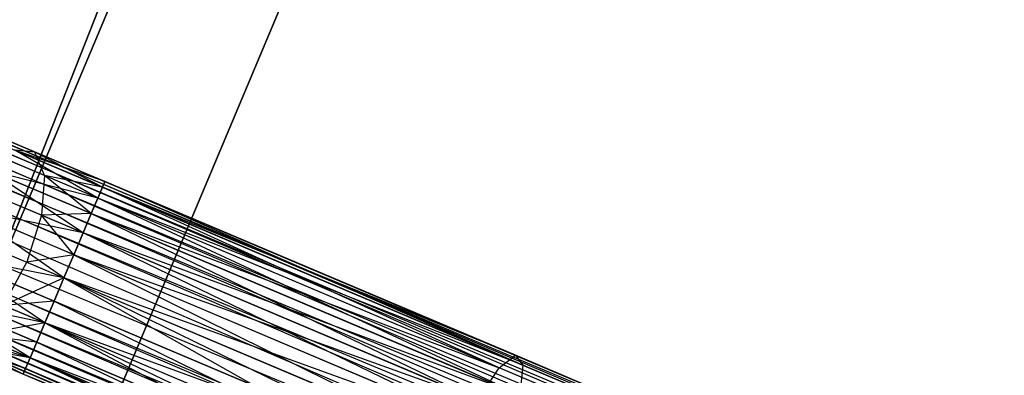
# Model space of a CAD drawing. Extents: x -102 to 101, y -101 to 102.
# Tile 174 of 256: x 56.39 to 65.73, y -25.35 to -21.97. Entities that reach past the tile are written whole.
import ezdxf

# ---------------------------------------------------------------- set-up
doc = ezdxf.new("R2010")
doc.units = 0
doc.header["$LTSCALE"] = 25.4
doc.layers.get('0').update_dxf_attribs({"linetype": 'CONTINUOUS'})

# ---------------------------------------------------------------- blocks, each defined once
blk = doc.blocks.new('NL2500012268_STL')
at = {"color": 0}
for p, q in [((177.3082, -30.5131, 327.3795), (142.8839, -15.9425, 327.6205)), ((142.8839, -15.9425, 327.3795), (177.3082, -30.5131, 327.3795)), ((177.3082, -30.5131, 327.3795), (142.8839, -15.9425, 327.6205)), ((142.8839, -15.9425, 327.6205), (177.2857, -30.5662, 327.8546)), ((142.8839, -15.9425, 327.6205), (177.2857, -30.5662, 327.8546)), ((142.8839, -15.9425, 327.3795), (177.3082, -30.5131, 327.3795)), ((142.8614, -15.9957, 327.8546), (177.2857, -30.5662, 327.8546)), ((142.8614, -15.9957, 327.8546), (177.2857, -30.5662, 327.8546)), ((177.242, -30.6694, 326.9319), (142.8614, -15.9957, 327.1454)), ((142.8614, -15.9957, 327.1454), (177.3082, -30.5131, 327.3795)), ((142.8614, -15.9957, 327.1454), (177.3082, -30.5131, 327.3795)), ((177.242, -30.6694, 326.9319), (142.8614, -15.9957, 327.1454)), ((177.2857, -30.5662, 327.8546), (142.8177, -16.0988, 328.0681)), ((142.8177, -16.0988, 328.0681), (177.1797, -30.8166, 328.2485)), ((142.8177, -16.0988, 328.0681), (177.1797, -30.8166, 328.2485)), ((177.2857, -30.5662, 327.8546), (142.8177, -16.0988, 328.0681)), ((142.8177, -16.0988, 326.9319), (177.242, -30.6694, 326.9319)), ((142.8177, -16.0988, 326.9319), (177.242, -30.6694, 326.9319)), ((142.7554, -16.2461, 328.2485), (177.1797, -30.8166, 328.2485)), ((142.7554, -16.2461, 328.2485), (177.1797, -30.8166, 328.2485)), ((177.1024, -30.9993, 326.6146), (142.7554, -16.2461, 326.7515)), ((142.7554, -16.2461, 326.7515), (177.242, -30.6694, 326.9319)), ((142.7554, -16.2461, 326.7515), (177.242, -30.6694, 326.9319)), ((177.1024, -30.9993, 326.6146), (142.7554, -16.2461, 326.7515)), ((177.1797, -30.8166, 328.2485), (142.6781, -16.4288, 328.3855)), ((142.6781, -16.4288, 328.3855), (177.0145, -31.2069, 328.4709)), ((142.6781, -16.4288, 328.3855), (177.0145, -31.2069, 328.4709)), ((177.1797, -30.8166, 328.2485), (142.6781, -16.4288, 328.3855)), ((142.6781, -16.4288, 326.6146), (177.1024, -30.9993, 326.6146)), ((142.6781, -16.4288, 326.6146), (177.1024, -30.9993, 326.6146)), ((142.5902, -16.6363, 328.4709), (177.0145, -31.2069, 328.4709)), ((142.5902, -16.6363, 328.4709), (177.0145, -31.2069, 328.4709)), ((142.5902, -16.6363, 326.5291), (176.9212, -31.4273, 326.5)), ((142.5902, -16.6363, 326.5291), (176.9212, -31.4273, 326.5)), ((142.5902, -16.6363, 326.5291), (177.1024, -30.9993, 326.6146)), ((142.5902, -16.6363, 326.5291), (177.1024, -30.9993, 326.6146)), ((142.4969, -16.8567, 328.5), (176.9212, -31.4273, 328.5)), ((142.4969, -16.8567, 328.5), (176.9212, -31.4273, 328.5)), ((142.4969, -16.8567, 326.5), (176.9212, -31.4273, 326.5)), ((142.4969, -16.8567, 326.5), (176.9212, -31.4273, 326.5)), ((142.4036, -17.0771, 326.5291), (176.9212, -31.4273, 326.5)), ((176.7401, -31.8553, 326.6146), (142.4036, -17.0771, 326.5291)), ((176.7401, -31.8553, 326.6146), (142.4036, -17.0771, 326.5291)), ((142.4036, -17.0771, 328.4709), (176.828, -31.6477, 328.4709)), ((142.4036, -17.0771, 328.4709), (176.828, -31.6477, 328.4709)), ((142.4036, -17.0771, 326.5291), (176.9212, -31.4273, 326.5)), ((142.3158, -17.2847, 326.6146), (176.7401, -31.8553, 326.6146)), ((142.3158, -17.2847, 326.6146), (176.7401, -31.8553, 326.6146)), ((176.828, -31.6477, 328.4709), (142.3158, -17.2847, 328.3855)), ((142.3158, -17.2847, 328.3855), (176.6628, -32.038, 328.2485)), ((142.3158, -17.2847, 328.3855), (176.6628, -32.038, 328.2485)), ((176.828, -31.6477, 328.4709), (142.3158, -17.2847, 328.3855)), ((176.6005, -32.1852, 326.9319), (142.2384, -17.4674, 326.7515)), ((142.2384, -17.4674, 326.7515), (176.7401, -31.8553, 326.6146)), ((142.2384, -17.4674, 326.7515), (176.7401, -31.8553, 326.6146)), ((176.6005, -32.1852, 326.9319), (142.2384, -17.4674, 326.7515)), ((142.2384, -17.4674, 328.2485), (176.6628, -32.038, 328.2485)), ((142.2384, -17.4674, 328.2485), (176.6628, -32.038, 328.2485)), ((142.1761, -17.6146, 326.9319), (176.6005, -32.1852, 326.9319)), ((142.1761, -17.6146, 326.9319), (176.6005, -32.1852, 326.9319)), ((176.6628, -32.038, 328.2485), (142.1761, -17.6146, 328.0681)), ((142.1761, -17.6146, 328.0681), (176.5568, -32.2884, 327.8546)), ((142.1761, -17.6146, 328.0681), (176.5568, -32.2884, 327.8546)), ((176.6628, -32.038, 328.2485), (142.1761, -17.6146, 328.0681)), ((176.5343, -32.3415, 327.3795), (142.1325, -17.7178, 327.1454)), ((142.1325, -17.7178, 327.1454), (176.6005, -32.1852, 326.9319)), ((142.1325, -17.7178, 327.1454), (176.6005, -32.1852, 326.9319)), ((176.5343, -32.3415, 327.3795), (142.1325, -17.7178, 327.1454)), ((142.1325, -17.7178, 327.8546), (176.5568, -32.2884, 327.8546)), ((142.1325, -17.7178, 327.8546), (176.5568, -32.2884, 327.8546)), ((142.11, -17.7709, 327.3795), (176.5343, -32.3415, 327.3795)), ((142.11, -17.7709, 327.6205), (176.5343, -32.3415, 327.3795)), ((176.5568, -32.2884, 327.8546), (142.11, -17.7709, 327.6205)), ((142.11, -17.7709, 327.6205), (176.5343, -32.3415, 327.3795)), ((142.11, -17.7709, 327.3795), (176.5343, -32.3415, 327.3795)), ((176.5568, -32.2884, 327.8546), (142.11, -17.7709, 327.6205)), ((158.6572, -26.4744, 19), (161.6328, -18.937, 19)), ((161.6328, -18.937, 20), (158.6572, -26.4744, 20)), ((158.6572, -26.4744, 19), (161.6328, -18.937, 19)), ((161.6328, -18.937, 20), (158.6572, -26.4744, 20)), ((161.2496, -20.2456, 26.5), (158.1064, -27.7217, 26.5)), ((158.1064, -27.7217, 17), (161.2496, -20.2456, 17)), ((158.1064, -27.7217, 17), (161.2496, -20.2456, 17)), ((161.2496, -20.2456, 26.5), (158.1064, -27.7217, 26.5)), ((159.4482, -28.3923, 26.5), (162.6674, -20.7352, 26.5)), ((162.6674, -20.7352, 17), (159.4482, -28.3923, 17)), ((159.4482, -28.3923, 26.5), (162.6674, -20.7352, 26.5)), ((162.6674, -20.7352, 17), (159.4482, -28.3923, 17)), ((159.9029, -23.1461, 27.2364), (159.3414, -22.9084, 26.829)), ((159.9029, -23.1461, 27.2364), (159.3414, -22.9084, 26.829)), ((160.4991, -23.5827, 28.0681), (159.713, -23.1283, 27.6754)), ((160.5428, -23.4796, 27.8546), (159.713, -23.1283, 27.6754)), ((160.4991, -23.5827, 28.0681), (159.713, -23.1283, 27.6754)), ((160.5428, -23.4796, 27.8546), (159.713, -23.1283, 27.6754)), ((160.5652, -23.4264, 27.6205), (159.713, -23.1283, 27.6754)), ((160.5652, -23.4264, 27.6205), (159.713, -23.1283, 27.6754)), ((159.9029, -23.1461, 27.2364), (159.713, -23.1283, 27.6754)), ((159.9029, -23.1461, 27.2364), (159.713, -23.1283, 27.6754)), ((160.5652, -23.4264, 27.3795), (159.9029, -23.1461, 27.2364)), ((160.5652, -23.4264, 27.6205), (159.9029, -23.1461, 27.2364)), ((160.5652, -23.4264, 27.6205), (159.9029, -23.1461, 27.2364)), ((160.5652, -23.4264, 27.3795), (159.9029, -23.1461, 27.2364)), ((160.5428, -23.4796, 27.1454), (159.9029, -23.1461, 27.2364)), ((160.5428, -23.4796, 27.1454), (159.9029, -23.1461, 27.2364)), ((159.9944, -23.3691, 26.8229), (159.9029, -23.1461, 27.2364)), ((159.9944, -23.3691, 26.8229), (159.9029, -23.1461, 27.2364)), ((159.9944, -23.3691, 26.8229), (159.5666, -23.1881, 26.5125)), ((159.9944, -23.3691, 26.8229), (159.5666, -23.1881, 26.5125)), ((160.3594, -23.9127, 28.3855), (159.4682, -23.32, 28.0393)), ((160.4368, -23.7299, 28.2485), (159.4682, -23.32, 28.0393)), ((160.3594, -23.9127, 28.3855), (159.4682, -23.32, 28.0393)), ((160.4368, -23.7299, 28.2485), (159.4682, -23.32, 28.0393)), ((160.4991, -23.5827, 28.0681), (159.4682, -23.32, 28.0393)), ((160.4991, -23.5827, 28.0681), (159.4682, -23.32, 28.0393)), ((159.9944, -23.3691, 26.8229), (159.9667, -23.7464, 26.5297)), ((159.9944, -23.3691, 26.8229), (159.9667, -23.7464, 26.5297)), ((160.5428, -23.4796, 27.1454), (159.9944, -23.3691, 26.8229)), ((160.4991, -23.5827, 26.9319), (159.9944, -23.3691, 26.8229)), ((160.5428, -23.4796, 27.1454), (159.9944, -23.3691, 26.8229)), ((160.4991, -23.5827, 26.9319), (159.9944, -23.3691, 26.8229)), ((160.4368, -23.7299, 26.7515), (159.9944, -23.3691, 26.8229)), ((160.4368, -23.7299, 26.7515), (159.9944, -23.3691, 26.8229)), ((160.5652, -23.4264, 27.6205), (160.5428, -23.4796, 27.8546)), ((160.5428, -23.4796, 27.1454), (160.5652, -23.4264, 27.3795)), ((160.5652, -23.4264, 27.6205), (160.5428, -23.4796, 27.8546)), ((160.5428, -23.4796, 27.1454), (160.5652, -23.4264, 27.3795)), ((164.4608, -25.0753, 28.0758), (160.5652, -23.4264, 27.6205)), ((164.4608, -25.0753, 28.0758), (160.5652, -23.4264, 27.3795)), ((164.4608, -25.0753, 28.0758), (160.5652, -23.4264, 27.6205)), ((164.4608, -25.0753, 28.0758), (160.5652, -23.4264, 27.3795)), ((164.5314, -25.1678, 27.6116), (160.5652, -23.4264, 27.3795)), ((164.5314, -25.1678, 27.6116), (160.5652, -23.4264, 27.3795)), ((160.5428, -23.4796, 27.8546), (160.4991, -23.5827, 28.0681)), ((160.4991, -23.5827, 26.9319), (160.5428, -23.4796, 27.1454)), ((160.5428, -23.4796, 27.8546), (160.4991, -23.5827, 28.0681)), ((160.4991, -23.5827, 26.9319), (160.5428, -23.4796, 27.1454)), ((164.3069, -25.1944, 28.5131), (160.5428, -23.4796, 27.8546)), ((164.3069, -25.1944, 28.5131), (160.5428, -23.4796, 27.8546)), ((164.4608, -25.0753, 28.0758), (160.5428, -23.4796, 27.8546)), ((164.4608, -25.0753, 28.0758), (160.5428, -23.4796, 27.8546)), ((164.5314, -25.1678, 27.6116), (160.5428, -23.4796, 27.1454)), ((164.5314, -25.1678, 27.6116), (160.5428, -23.4796, 27.1454)), ((159.9667, -23.7464, 26.5297), (159.6337, -23.6055, 26.2881)), ((159.9667, -23.7464, 26.5297), (159.6337, -23.6055, 26.2881)), ((160.4991, -23.5827, 28.0681), (160.4368, -23.7299, 28.2485)), ((160.4368, -23.7299, 26.7515), (160.4991, -23.5827, 26.9319)), ((160.4991, -23.5827, 28.0681), (160.4368, -23.7299, 28.2485)), ((160.4368, -23.7299, 26.7515), (160.4991, -23.5827, 26.9319)), ((164.3069, -25.1944, 28.5131), (160.4991, -23.5827, 28.0681)), ((164.3069, -25.1944, 28.5131), (160.4991, -23.5827, 28.0681)), ((164.5314, -25.1678, 27.6116), (160.4991, -23.5827, 26.9319)), ((164.5314, -25.1678, 27.6116), (160.4991, -23.5827, 26.9319)), ((164.5026, -25.4509, 27.2267), (160.4991, -23.5827, 26.9319)), ((164.5026, -25.4509, 27.2267), (160.4991, -23.5827, 26.9319)), ((160.1783, -24.3406, 28.5), (159.2246, -23.6771, 28.2448)), ((160.2716, -24.1202, 28.4709), (159.2246, -23.6771, 28.2448)), ((160.1783, -24.3406, 28.5), (159.2246, -23.6771, 28.2448)), ((160.2716, -24.1202, 28.4709), (159.2246, -23.6771, 28.2448)), ((160.3594, -23.9127, 28.3855), (159.2246, -23.6771, 28.2448)), ((160.3594, -23.9127, 28.3855), (159.2246, -23.6771, 28.2448)), ((159.9667, -23.7464, 26.5297), (159.8259, -24.1915, 26.4239)), ((159.9667, -23.7464, 26.5297), (159.8259, -24.1915, 26.4239)), ((160.4368, -23.7299, 26.7515), (159.9667, -23.7464, 26.5297)), ((160.4368, -23.7299, 26.7515), (159.9667, -23.7464, 26.5297)), ((160.3594, -23.9127, 26.6146), (159.9667, -23.7464, 26.5297)), ((160.3594, -23.9127, 26.6146), (159.9667, -23.7464, 26.5297)), ((160.2716, -24.1202, 26.5291), (159.9667, -23.7464, 26.5297)), ((160.2716, -24.1202, 26.5291), (159.9667, -23.7464, 26.5297)), ((160.3594, -23.9127, 26.6146), (160.4368, -23.7299, 26.7515)), ((160.4368, -23.7299, 28.2485), (160.3594, -23.9127, 28.3855)), ((160.4368, -23.7299, 28.2485), (160.3594, -23.9127, 28.3855)), ((160.3594, -23.9127, 26.6146), (160.4368, -23.7299, 26.7515)), ((160.4368, -23.7299, 28.2485), (164.3069, -25.1944, 28.5131)), ((160.4368, -23.7299, 28.2485), (164.3069, -25.1944, 28.5131)), ((160.4368, -23.7299, 28.2485), (164.1051, -25.498, 28.8232)), ((164.5026, -25.4509, 27.2267), (160.4368, -23.7299, 26.7515)), ((164.5026, -25.4509, 27.2267), (160.4368, -23.7299, 26.7515)), ((160.4368, -23.7299, 28.2485), (164.1051, -25.498, 28.8232)), ((160.2716, -24.1202, 26.5291), (160.3594, -23.9127, 26.6146)), ((160.3594, -23.9127, 28.3855), (160.2716, -24.1202, 28.4709)), ((160.3594, -23.9127, 28.3855), (160.2716, -24.1202, 28.4709)), ((160.2716, -24.1202, 26.5291), (160.3594, -23.9127, 26.6146)), ((164.5026, -25.4509, 27.2267), (160.3594, -23.9127, 26.6146)), ((164.5026, -25.4509, 27.2267), (160.3594, -23.9127, 26.6146)), ((164.381, -25.8596, 27.0093), (160.3594, -23.9127, 26.6146)), ((164.381, -25.8596, 27.0093), (160.3594, -23.9127, 26.6146)), ((160.3594, -23.9127, 28.3855), (164.1051, -25.498, 28.8232)), ((160.3594, -23.9127, 28.3855), (164.1051, -25.498, 28.8232)), ((159.5271, -24.065, 26.2071), (159.8259, -24.1915, 26.4239)), ((159.5271, -24.065, 26.2071), (159.8259, -24.1915, 26.4239)), ((159.9972, -24.7686, 28.3855), (159.038, -24.1178, 28.2448)), ((160.085, -24.561, 28.4709), (159.038, -24.1178, 28.2448)), ((159.9972, -24.7686, 28.3855), (159.038, -24.1178, 28.2448)), ((160.085, -24.561, 28.4709), (159.038, -24.1178, 28.2448)), ((160.1783, -24.3406, 28.5), (159.038, -24.1178, 28.2448)), ((160.1783, -24.3406, 28.5), (159.038, -24.1178, 28.2448)), ((160.2716, -24.1202, 26.5291), (159.8259, -24.1915, 26.4239)), ((160.2716, -24.1202, 26.5291), (159.8259, -24.1915, 26.4239)), ((160.1783, -24.3406, 26.5), (160.2716, -24.1202, 26.5291)), ((160.2716, -24.1202, 28.4709), (160.1783, -24.3406, 28.5)), ((160.2716, -24.1202, 28.4709), (160.1783, -24.3406, 28.5)), ((160.1783, -24.3406, 26.5), (160.2716, -24.1202, 26.5291)), ((164.381, -25.8596, 27.0093), (160.2716, -24.1202, 26.5291)), ((164.381, -25.8596, 27.0093), (160.2716, -24.1202, 26.5291)), ((160.2716, -24.1202, 28.4709), (164.1051, -25.498, 28.8232)), ((160.2716, -24.1202, 28.4709), (164.1051, -25.498, 28.8232)), ((160.2716, -24.1202, 28.4709), (163.9015, -25.9165, 28.9351)), ((160.2716, -24.1202, 28.4709), (163.9015, -25.9165, 28.9351)), ((159.6044, -24.6023, 26.5297), (159.8259, -24.1915, 26.4239)), ((159.6044, -24.6023, 26.5297), (159.8259, -24.1915, 26.4239)), ((159.8259, -24.1915, 26.4239), (160.1783, -24.3406, 26.5)), ((159.8259, -24.1915, 26.4239), (160.1783, -24.3406, 26.5)), ((160.1783, -24.3406, 26.5), (159.6044, -24.6023, 26.5297)), ((160.1783, -24.3406, 26.5), (159.6044, -24.6023, 26.5297)), ((160.085, -24.561, 26.5291), (160.1783, -24.3406, 26.5)), ((160.1783, -24.3406, 28.5), (160.085, -24.561, 28.4709)), ((160.085, -24.561, 26.5291), (160.1783, -24.3406, 26.5)), ((160.1783, -24.3406, 28.5), (160.085, -24.561, 28.4709)), ((164.381, -25.8596, 27.0093), (160.1783, -24.3406, 26.5)), ((164.381, -25.8596, 27.0093), (160.1783, -24.3406, 26.5)), ((164.1944, -26.3004, 27.0093), (160.1783, -24.3406, 26.5)), ((164.1944, -26.3004, 27.0093), (160.1783, -24.3406, 26.5)), ((160.1783, -24.3406, 28.5), (163.9015, -25.9165, 28.9351)), ((160.1783, -24.3406, 28.5), (163.9015, -25.9165, 28.9351)), ((160.1783, -24.3406, 28.5), (163.7428, -26.354, 28.8232)), ((160.1783, -24.3406, 28.5), (163.7428, -26.354, 28.8232)), ((159.8575, -25.0985, 28.0681), (158.9512, -24.5413, 28.0393)), ((159.9198, -24.9513, 28.2485), (158.9512, -24.5413, 28.0393)), ((159.8575, -25.0985, 28.0681), (158.9512, -24.5413, 28.0393)), ((159.9198, -24.9513, 28.2485), (158.9512, -24.5413, 28.0393)), ((159.9972, -24.7686, 28.3855), (158.9512, -24.5413, 28.0393)), ((159.9972, -24.7686, 28.3855), (158.9512, -24.5413, 28.0393)), ((160.085, -24.561, 26.5291), (159.6044, -24.6023, 26.5297)), ((160.085, -24.561, 26.5291), (159.6044, -24.6023, 26.5297)), ((159.9972, -24.7686, 26.6146), (160.085, -24.561, 26.5291)), ((160.085, -24.561, 28.4709), (159.9972, -24.7686, 28.3855)), ((159.9972, -24.7686, 26.6146), (160.085, -24.561, 26.5291)), ((160.085, -24.561, 28.4709), (159.9972, -24.7686, 28.3855)), ((164.1944, -26.3004, 27.0093), (160.085, -24.561, 26.5291)), ((164.1944, -26.3004, 27.0093), (160.085, -24.561, 26.5291)), ((160.085, -24.561, 28.4709), (163.7428, -26.354, 28.8232)), ((160.085, -24.561, 28.4709), (163.7428, -26.354, 28.8232)), ((159.9972, -24.7686, 26.6146), (159.6044, -24.6023, 26.5297)), ((159.9972, -24.7686, 26.6146), (159.6044, -24.6023, 26.5297)), ((159.9972, -24.7686, 26.6146), (159.3529, -24.8849, 26.8229)), ((159.9972, -24.7686, 26.6146), (159.3529, -24.8849, 26.8229)), ((159.9198, -24.9513, 26.7515), (159.9972, -24.7686, 26.6146)), ((159.9972, -24.7686, 28.3855), (159.9198, -24.9513, 28.2485)), ((159.9198, -24.9513, 26.7515), (159.9972, -24.7686, 26.6146)), ((159.9972, -24.7686, 28.3855), (159.9198, -24.9513, 28.2485)), ((164.1944, -26.3004, 27.0093), (159.9972, -24.7686, 26.6146)), ((164.1944, -26.3004, 27.0093), (159.9972, -24.7686, 26.6146)), ((163.9856, -26.6722, 27.2267), (159.9972, -24.7686, 26.6146)), ((163.9856, -26.6722, 27.2267), (159.9972, -24.7686, 26.6146)), ((163.7428, -26.354, 28.8232), (159.9972, -24.7686, 28.3855)), ((159.9972, -24.7686, 28.3855), (163.6653, -26.7102, 28.5131)), ((159.9972, -24.7686, 28.3855), (163.6653, -26.7102, 28.5131)), ((163.7428, -26.354, 28.8232), (159.9972, -24.7686, 28.3855)), ((159.7914, -25.2548, 27.6205), (158.984, -24.8505, 27.6754)), ((159.8138, -25.2017, 27.8546), (158.984, -24.8505, 27.6754)), ((159.7914, -25.2548, 27.6205), (158.984, -24.8505, 27.6754)), ((159.8138, -25.2017, 27.8546), (158.984, -24.8505, 27.6754)), ((159.8575, -25.0985, 28.0681), (158.984, -24.8505, 27.6754)), ((159.8575, -25.0985, 28.0681), (158.984, -24.8505, 27.6754)), ((159.9198, -24.9513, 26.7515), (159.3529, -24.8849, 26.8229)), ((159.9198, -24.9513, 26.7515), (159.3529, -24.8849, 26.8229)), ((159.8575, -25.0985, 26.9319), (159.3529, -24.8849, 26.8229)), ((159.8575, -25.0985, 26.9319), (159.3529, -24.8849, 26.8229)), ((159.7914, -25.2548, 27.6205), (159.129, -24.9745, 27.2364)), ((159.7914, -25.2548, 27.3795), (159.129, -24.9745, 27.2364)), ((159.8575, -25.0985, 26.9319), (159.129, -24.9745, 27.2364)), ((159.8575, -25.0985, 26.9319), (159.129, -24.9745, 27.2364)), ((159.8138, -25.2017, 27.1454), (159.129, -24.9745, 27.2364)), ((159.7914, -25.2548, 27.3795), (159.129, -24.9745, 27.2364)), ((159.8138, -25.2017, 27.1454), (159.129, -24.9745, 27.2364)), ((159.7914, -25.2548, 27.6205), (159.129, -24.9745, 27.2364)), ((159.8575, -25.0985, 26.9319), (159.9198, -24.9513, 26.7515)), ((159.9198, -24.9513, 28.2485), (159.8575, -25.0985, 28.0681)), ((159.8575, -25.0985, 26.9319), (159.9198, -24.9513, 26.7515)), ((159.9198, -24.9513, 28.2485), (159.8575, -25.0985, 28.0681)), ((163.9856, -26.6722, 27.2267), (159.9198, -24.9513, 26.7515)), ((163.9856, -26.6722, 27.2267), (159.9198, -24.9513, 26.7515)), ((159.9198, -24.9513, 28.2485), (163.6653, -26.7102, 28.5131)), ((159.9198, -24.9513, 28.2485), (163.6653, -26.7102, 28.5131)), ((159.8138, -25.2017, 27.1454), (159.8575, -25.0985, 26.9319)), ((159.8575, -25.0985, 28.0681), (159.8138, -25.2017, 27.8546)), ((159.8138, -25.2017, 27.1454), (159.8575, -25.0985, 26.9319)), ((159.8575, -25.0985, 28.0681), (159.8138, -25.2017, 27.8546)), ((163.9856, -26.6722, 27.2267), (159.8575, -25.0985, 26.9319)), ((163.9856, -26.6722, 27.2267), (159.8575, -25.0985, 26.9319)), ((163.8025, -26.8899, 27.6116), (159.8575, -25.0985, 26.9319)), ((163.8025, -26.8899, 27.6116), (159.8575, -25.0985, 26.9319)), ((159.8575, -25.0985, 28.0681), (163.6653, -26.7102, 28.5131)), ((159.8575, -25.0985, 28.0681), (163.6653, -26.7102, 28.5131)), ((159.8575, -25.0985, 28.0681), (163.6869, -26.9036, 28.0758)), ((159.8575, -25.0985, 28.0681), (163.6869, -26.9036, 28.0758)), ((164.3069, -25.1944, 28.5131), (164.4608, -25.0753, 28.0758)), ((164.3069, -25.1944, 28.5131), (164.4608, -25.0753, 28.0758)), ((164.4608, -25.0753, 28.0758), (164.5314, -25.1678, 27.6116)), ((168.1778, -26.6486, 29.4208), (164.4608, -25.0753, 28.0758)), ((168.1778, -26.6486, 29.4208), (164.4608, -25.0753, 28.0758)), ((164.4608, -25.0753, 28.0758), (164.5314, -25.1678, 27.6116)), ((159.7914, -25.2548, 27.3795), (159.8138, -25.2017, 27.1454)), ((159.8138, -25.2017, 27.8546), (159.7914, -25.2548, 27.6205)), ((159.7914, -25.2548, 27.3795), (159.8138, -25.2017, 27.1454)), ((159.8138, -25.2017, 27.8546), (159.7914, -25.2548, 27.6205)), ((163.8025, -26.8899, 27.6116), (159.8138, -25.2017, 27.1454)), ((163.8025, -26.8899, 27.6116), (159.8138, -25.2017, 27.1454)), ((159.8138, -25.2017, 27.8546), (163.6869, -26.9036, 28.0758)), ((159.8138, -25.2017, 27.8546), (163.6869, -26.9036, 28.0758)), ((164.1051, -25.498, 28.8232), (164.3069, -25.1944, 28.5131)), ((164.1051, -25.498, 28.8232), (164.3069, -25.1944, 28.5131)), ((167.9403, -26.7323, 29.8278), (164.3069, -25.1944, 28.5131)), ((167.9403, -26.7323, 29.8278), (164.3069, -25.1944, 28.5131)), ((164.5314, -25.1678, 27.6116), (164.5026, -25.4509, 27.2267)), ((164.5314, -25.1678, 27.6116), (164.5026, -25.4509, 27.2267)), ((168.3373, -26.7787, 28.9886), (164.5314, -25.1678, 27.6116)), ((168.3373, -26.7787, 28.9886), (164.5314, -25.1678, 27.6116)), ((163.8025, -26.8899, 27.6116), (159.7914, -25.2548, 27.3795)), ((163.8025, -26.8899, 27.6116), (159.7914, -25.2548, 27.3795)), ((163.6869, -26.9036, 28.0758), (159.7914, -25.2548, 27.3795)), ((163.6869, -26.9036, 28.0758), (159.7914, -25.2548, 27.6205)), ((163.6869, -26.9036, 28.0758), (159.7914, -25.2548, 27.3795)), ((163.6869, -26.9036, 28.0758), (159.7914, -25.2548, 27.6205))]:
    blk.add_line(p, q, dxfattribs=at)

msp = doc.modelspace()

# ---------------------------------------------------------------- block references
at = {"color": 0}
msp.add_blockref('NL2500012268_STL', (-103.3687, -0.0813, -1716.9276), dxfattribs=at)

doc.saveas('drawing.dxf')
